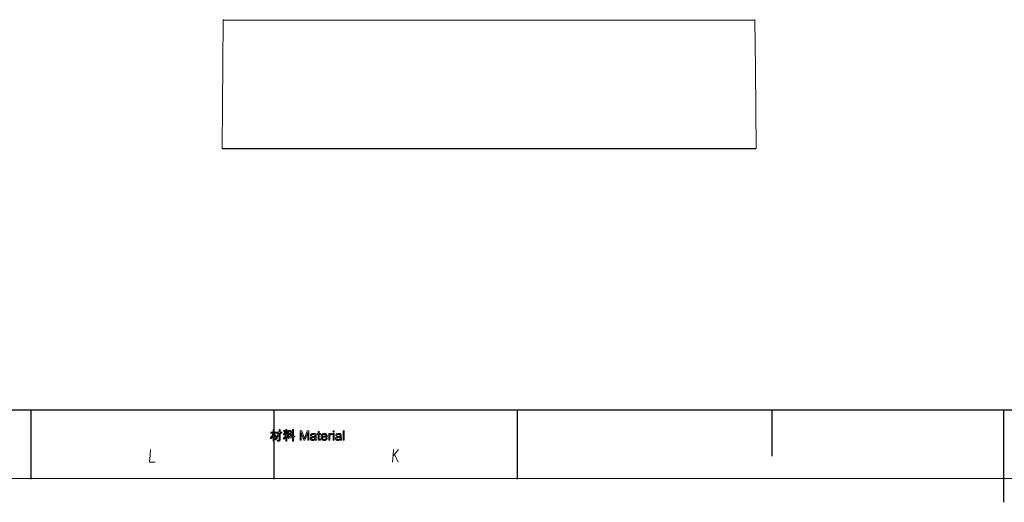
# Model space of a CAD drawing. Extents: x 0 to 841, y 0 to 594.
# Tile 3 of 88: x 208 to 421, y 0 to 104. Entities that reach past the tile are written whole.
import ezdxf

# ---------------------------------------------------------------- set-up
doc = ezdxf.new("R2010")
doc.units = 0

msp = doc.modelspace()

# ---------------------------------------------------------------- linework, layer by layer
at = {"color": 7, "lineweight": 13}
for p, q in [((251.81, 76.45), (252.06, 104.16)), ((271.93, 104.16), (346.95, 104.16)), ((294.34, 76.35), (269.09, 76.35)), ((271.91, 76.45), (346.95, 76.45)), ((271.91, 76.35), (346.95, 76.35)), ((346.95, 76.35), (366.98, 76.35))]:
    msp.add_line(p, q, dxfattribs=at)
at = {"color": 7, "lineweight": 13, "ltscale": 0.003474}
for p, q in [((252.15, 104.26), (252.06, 104.16)), ((366.74, 104.26), (366.84, 104.16))]:
    msp.add_line(p, q, dxfattribs=at)
at = {"color": 7, "lineweight": 13, "ltscale": 2.90744e-05}
msp.add_line((252.06, 104.16), (252.06, 104.16), dxfattribs=at)
at = {"color": 7, "lineweight": 13, "ltscale": 0.002463}
msp.add_line((271.93, 104.25), (271.93, 104.16), dxfattribs=at)
at = {"color": 7, "lineweight": 13, "ltscale": 0.002469}
msp.add_line((346.95, 104.25), (346.95, 104.16), dxfattribs=at)
at = {"color": 7, "lineweight": 13, "ltscale": 0.026425}
msp.add_line((348.33, 104.15), (349.39, 104.15), dxfattribs=at)
at = {"color": 7, "lineweight": 13, "ltscale": 0.003506}
msp.add_line((366.74, 104.25), (366.84, 104.16), dxfattribs=at)
at = {"color": 7, "lineweight": 13, "ltscale": 2.93112e-05}
msp.add_line((366.84, 104.16), (366.84, 104.16), dxfattribs=at)
at = {"color": 7, "lineweight": 13, "ltscale": 0.262885}
msp.add_line((366.93, 93.64), (366.84, 104.16), dxfattribs=at)
at = {"color": 7, "lineweight": 13, "ltscale": 0.262918}
msp.add_line((366.84, 104.16), (366.93, 93.64), dxfattribs=at)
at = {"color": 7, "lineweight": 13, "ltscale": 0.429677}
msp.add_line((367.08, 76.45), (366.93, 93.64), dxfattribs=at)
at = {"color": 7, "lineweight": 13, "ltscale": 0.003526}
for p, q in [((251.81, 76.45), (251.91, 76.35)), ((367.08, 76.45), (366.98, 76.35))]:
    msp.add_line(p, q, dxfattribs=at)
at = {"color": 7, "lineweight": 13, "ltscale": 0.003537}
msp.add_line((251.81, 76.45), (251.91, 76.35), dxfattribs=at)
at = {"color": 7, "lineweight": 13, "ltscale": 0.499994}
msp.add_line((251.91, 76.35), (271.91, 76.35), dxfattribs=at)
at = {"color": 7, "lineweight": 13, "ltscale": 2.82288e-05}
msp.add_line((264.55, 76.35), (264.55, 76.35), dxfattribs=at)
at = {"color": 7, "lineweight": 13, "ltscale": 0.017494}
msp.add_line((265.25, 76.35), (264.55, 76.35), dxfattribs=at)
at = {"color": 7, "lineweight": 13, "ltscale": 0.044154}
msp.add_line((270.16, 76.35), (268.4, 76.35), dxfattribs=at)
at = {"color": 7, "lineweight": 13, "ltscale": 0.027692}
msp.add_line((269.43, 76.46), (270.53, 76.46), dxfattribs=at)
at = {"color": 7, "lineweight": 13, "ltscale": 0.002511}
for p, q in [((271.91, 76.45), (271.91, 76.35)), ((346.95, 76.45), (346.95, 76.35))]:
    msp.add_line(p, q, dxfattribs=at)
at = {"color": 7, "lineweight": 13, "ltscale": 0.012038}
msp.add_line((301.98, 76.35), (301.5, 76.35), dxfattribs=at)
at = {"color": 7, "lineweight": 13, "ltscale": 0.380138}
msp.add_line((317.19, 76.35), (301.98, 76.35), dxfattribs=at)
at = {"color": 7, "lineweight": 13, "ltscale": 0.029861}
msp.add_line((349.57, 76.46), (348.37, 76.46), dxfattribs=at)
at = {"color": 7, "lineweight": 13, "ltscale": 0.000259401}
msp.add_line((367.07, 76.45), (367.08, 76.45), dxfattribs=at)
at = {"color": 7, "lineweight": 25}
for p, q in [((20, 20), (821, 20)), ((420.5, 20), (420.5, 0))]:
    msp.add_line(p, q, dxfattribs=at)
at = {"color": 7, "lineweight": 25, "ltscale": 0.375}
for p, q in [((210.5, 20), (210.5, 5)), ((263, 20), (263, 5)), ((315.5, 20), (315.5, 5))]:
    msp.add_line(p, q, dxfattribs=at)
at = {"color": 7, "lineweight": 25, "ltscale": 0.25}
msp.add_line((370.5, 20), (370.5, 10), dxfattribs=at)
at = {"lineweight": 13}
msp.add_line((836, 5.11), (5, 5.11), dxfattribs=at)
at = {"color": 7, "lineweight": 13}
for points in [[(271.93, 104.16), (271.61, 104.16), (271.4, 104.16), (270.98, 104.16), (269.53, 104.15), (268.54, 104.15), (266.33, 104.16), (263.55, 104.15), (261.24, 104.16), (258.9, 104.16), (256.47, 104.15), (254.2, 104.16), (252.68, 104.15), (252.09, 104.16), (252.06, 104.16)], [(346.95, 104.16), (347.17, 104.16), (347.4, 104.16), (347.86, 104.16), (348.33, 104.15)], [(349.39, 104.15), (350.99, 104.16), (352.61, 104.16), (354.89, 104.15), (358.31, 104.16), (360.68, 104.15), (362.16, 104.15), (364.21, 104.16), (365.97, 104.16), (366.69, 104.16), (366.84, 104.16)], [(251.81, 76.45), (253.21, 76.46), (257.45, 76.46), (262.48, 76.46), (265.99, 76.45), (267.62, 76.45), (269.43, 76.46)], [(270.53, 76.46), (270.9, 76.45), (271.26, 76.45), (271.54, 76.45), (271.91, 76.45)], [(348.37, 76.46), (347.98, 76.45), (347.6, 76.45), (347.22, 76.45), (346.95, 76.45)], [(367.08, 76.45), (367.08, 76.45), (367.08, 76.45), (367.07, 76.45), (366.97, 76.45), (366.87, 76.46), (366.48, 76.46), (364.23, 76.45), (363, 76.46), (360.27, 76.45), (357.77, 76.45), (353.54, 76.45), (351.92, 76.45), (349.57, 76.46)], [(237.38, 8.64), (236.12, 8.64), (236.26, 10.21), (236.36, 11.43)], [(288.58, 8.64), (288.73, 10.21), (288.83, 11.43)], [(289.91, 11.4), (288.69, 9.97)], [(289.04, 10.39), (289.81, 8.64)]]:
    msp.add_lwpolyline(points, dxfattribs=at)
for points in [[(263.51, 14.22), (263.33, 14.1), (263.3, 14.16), (263.27, 14.22), (263.24, 14.27), (263.22, 14.32), (263.19, 14.36), (263.16, 14.4), (263.13, 14.44), (263.1, 14.48), (263.07, 14.51), (263.03, 14.53), (263.03, 13.19), (262.82, 13.19), (262.82, 14.39), (262.78, 14.31), (262.74, 14.24), (262.7, 14.17), (262.66, 14.1), (262.61, 14.03), (262.56, 13.97), (262.52, 13.91), (262.47, 13.85), (262.41, 13.8), (262.36, 13.75), (262.18, 13.87), (262.28, 13.97), (262.37, 14.08), (262.45, 14.19), (262.53, 14.29), (262.6, 14.4), (262.66, 14.51), (262.71, 14.62), (262.75, 14.73), (262.78, 14.84), (262.81, 14.95), (262.31, 14.95), (262.31, 15.15), (262.82, 15.15), (262.82, 15.7), (263.03, 15.7), (263.03, 15.15), (263.41, 15.15), (263.41, 14.95), (263.03, 14.95), (263.03, 14.71), (263.09, 14.75), (263.13, 14.72), (263.18, 14.68), (263.22, 14.64), (263.27, 14.6), (263.31, 14.55), (263.35, 14.49), (263.39, 14.43), (263.43, 14.37), (263.47, 14.3)], [(263.51, 14.22), (263.33, 14.1), (263.3, 14.16), (263.27, 14.22), (263.24, 14.27), (263.22, 14.32), (263.19, 14.36), (263.16, 14.4), (263.13, 14.44), (263.1, 14.48), (263.07, 14.51), (263.03, 14.53), (263.03, 13.19), (262.82, 13.19), (262.82, 14.39), (262.78, 14.31), (262.74, 14.24), (262.7, 14.17), (262.66, 14.1), (262.61, 14.03), (262.56, 13.97), (262.52, 13.91), (262.47, 13.85), (262.41, 13.8), (262.36, 13.75), (262.18, 13.87), (262.28, 13.97), (262.37, 14.08), (262.45, 14.19), (262.53, 14.29), (262.6, 14.4), (262.66, 14.51), (262.71, 14.62), (262.75, 14.73), (262.78, 14.84), (262.81, 14.95), (262.31, 14.95), (262.31, 15.15), (262.82, 15.15), (262.82, 15.7), (263.03, 15.7), (263.03, 15.15), (263.41, 15.15), (263.41, 14.95), (263.03, 14.95), (263.03, 14.71), (263.09, 14.75), (263.13, 14.72), (263.18, 14.68), (263.22, 14.64), (263.27, 14.6), (263.31, 14.55), (263.35, 14.49), (263.39, 14.43), (263.43, 14.37), (263.47, 14.3)], [(264.72, 14.96), (264.32, 14.96), (264.32, 13.48), (264.32, 13.45), (264.32, 13.42), (264.31, 13.4), (264.31, 13.38), (264.3, 13.35), (264.29, 13.33), (264.28, 13.32), (264.27, 13.3), (264.26, 13.28), (264.25, 13.27), (264.23, 13.26), (264.22, 13.25), (264.2, 13.24), (264.17, 13.23), (264.15, 13.22), (264.12, 13.21), (264.09, 13.21), (264.06, 13.21), (264.03, 13.21), (264, 13.2), (263.75, 13.21), (263.69, 13.43), (264.01, 13.41), (264.03, 13.41), (264.04, 13.41), (264.06, 13.42), (264.07, 13.42), (264.08, 13.43), (264.09, 13.44), (264.1, 13.45), (264.1, 13.46), (264.1, 13.48), (264.1, 13.5), (264.1, 14.96), (264.08, 14.78), (264.04, 14.61), (264, 14.44), (263.94, 14.29), (263.87, 14.14), (263.79, 13.99), (263.7, 13.86), (263.59, 13.73), (263.48, 13.61), (263.35, 13.5), (263.16, 13.64), (263.28, 13.74), (263.4, 13.85), (263.5, 13.96), (263.59, 14.09), (263.67, 14.21), (263.74, 14.35), (263.79, 14.49), (263.84, 14.64), (263.88, 14.79), (263.9, 14.96), (263.48, 14.96), (263.48, 15.15), (264.11, 15.15), (264.11, 15.71), (264.32, 15.71), (264.32, 15.15), (264.72, 15.15)], [(264.72, 14.96), (264.32, 14.96), (264.32, 13.48), (264.32, 13.45), (264.32, 13.42), (264.31, 13.4), (264.31, 13.38), (264.3, 13.35), (264.29, 13.33), (264.28, 13.32), (264.27, 13.3), (264.26, 13.28), (264.25, 13.27), (264.23, 13.26), (264.22, 13.25), (264.2, 13.24), (264.17, 13.23), (264.15, 13.22), (264.12, 13.21), (264.09, 13.21), (264.06, 13.21), (264.03, 13.21), (264, 13.2), (263.75, 13.21), (263.69, 13.43), (264.01, 13.41), (264.03, 13.41), (264.04, 13.41), (264.06, 13.42), (264.07, 13.42), (264.08, 13.43), (264.09, 13.44), (264.1, 13.45), (264.1, 13.46), (264.1, 13.48), (264.1, 13.5), (264.1, 14.96), (264.08, 14.78), (264.04, 14.61), (264, 14.44), (263.94, 14.29), (263.87, 14.14), (263.79, 13.99), (263.7, 13.86), (263.59, 13.73), (263.48, 13.61), (263.35, 13.5), (263.16, 13.64), (263.28, 13.74), (263.4, 13.85), (263.5, 13.96), (263.59, 14.09), (263.67, 14.21), (263.74, 14.35), (263.79, 14.49), (263.84, 14.64), (263.88, 14.79), (263.9, 14.96), (263.48, 14.96), (263.48, 15.15), (264.11, 15.15), (264.11, 15.71), (264.32, 15.71), (264.32, 15.15), (264.72, 15.15)], [(266.86, 14.43), (266.69, 14.29), (266.66, 14.35), (266.63, 14.41), (266.6, 14.47), (266.56, 14.52), (266.52, 14.57), (266.48, 14.62), (266.43, 14.67), (266.38, 14.71), (266.33, 14.75), (266.27, 14.79), (266.27, 14.59), (265.81, 14.59), (265.81, 14.47), (265.88, 14.52), (265.92, 14.5), (265.97, 14.47), (266.02, 14.45), (266.06, 14.41), (266.11, 14.38), (266.15, 14.34), (266.2, 14.3), (266.24, 14.25), (266.28, 14.2), (266.33, 14.15), (266.16, 14.03), (266.13, 14.07), (266.09, 14.12), (266.06, 14.16), (266.02, 14.19), (265.99, 14.22), (265.95, 14.25), (265.91, 14.28), (265.88, 14.3), (265.84, 14.32), (265.81, 14.34), (265.81, 13.22), (265.59, 13.22), (265.59, 14.16), (265.57, 14.11), (265.54, 14.06), (265.5, 14.01), (265.46, 13.96), (265.42, 13.9), (265.37, 13.85), (265.32, 13.8), (265.26, 13.74), (265.2, 13.68), (265.13, 13.63), (264.97, 13.77), (265.01, 13.8), (265.05, 13.83), (265.08, 13.87), (265.12, 13.9), (265.16, 13.94), (265.2, 13.98), (265.24, 14.03), (265.28, 14.07), (265.32, 14.12), (265.36, 14.17), (265.4, 14.22), (265.43, 14.27), (265.46, 14.32), (265.49, 14.36), (265.52, 14.4), (265.54, 14.45), (265.56, 14.49), (265.57, 14.52), (265.58, 14.56), (265.59, 14.59), (265.1, 14.59), (265.1, 14.8), (265.59, 14.8), (265.59, 15.73), (265.81, 15.73), (265.81, 14.8), (266.25, 14.8), (266.24, 14.81), (266.41, 14.93), (266.46, 14.9), (266.51, 14.86), (266.56, 14.82), (266.61, 14.78), (266.65, 14.73), (266.7, 14.68), (266.74, 14.62), (266.78, 14.56), (266.82, 14.5)], [(266.86, 14.43), (266.69, 14.29), (266.66, 14.35), (266.63, 14.41), (266.6, 14.47), (266.56, 14.52), (266.52, 14.57), (266.48, 14.62), (266.43, 14.67), (266.38, 14.71), (266.33, 14.75), (266.27, 14.79), (266.27, 14.59), (265.81, 14.59), (265.81, 14.47), (265.88, 14.52), (265.92, 14.5), (265.97, 14.47), (266.02, 14.45), (266.06, 14.41), (266.11, 14.38), (266.15, 14.34), (266.2, 14.3), (266.24, 14.25), (266.28, 14.2), (266.33, 14.15), (266.16, 14.03), (266.13, 14.07), (266.09, 14.12), (266.06, 14.16), (266.02, 14.19), (265.99, 14.22), (265.95, 14.25), (265.91, 14.28), (265.88, 14.3), (265.84, 14.32), (265.81, 14.34), (265.81, 13.22), (265.59, 13.22), (265.59, 14.16), (265.57, 14.11), (265.54, 14.06), (265.5, 14.01), (265.46, 13.96), (265.42, 13.9), (265.37, 13.85), (265.32, 13.8), (265.26, 13.74), (265.2, 13.68), (265.13, 13.63), (264.97, 13.77), (265.01, 13.8), (265.05, 13.83), (265.08, 13.87), (265.12, 13.9), (265.16, 13.94), (265.2, 13.98), (265.24, 14.03), (265.28, 14.07), (265.32, 14.12), (265.36, 14.17), (265.4, 14.22), (265.43, 14.27), (265.46, 14.32), (265.49, 14.36), (265.52, 14.4), (265.54, 14.45), (265.56, 14.49), (265.57, 14.52), (265.58, 14.56), (265.59, 14.59), (265.1, 14.59), (265.1, 14.8), (265.59, 14.8), (265.59, 15.73), (265.81, 15.73), (265.81, 14.8), (266.25, 14.8), (266.24, 14.81), (266.41, 14.93), (266.46, 14.9), (266.51, 14.86), (266.56, 14.82), (266.61, 14.78), (266.65, 14.73), (266.7, 14.68), (266.74, 14.62), (266.78, 14.56), (266.82, 14.5)], [(265.52, 14.98), (265.33, 14.88), (265.32, 14.95), (265.31, 15.01), (265.29, 15.08), (265.27, 15.14), (265.25, 15.2), (265.23, 15.26), (265.2, 15.31), (265.17, 15.36), (265.14, 15.41), (265.1, 15.46), (265.29, 15.55), (265.32, 15.5), (265.36, 15.44), (265.39, 15.38), (265.42, 15.33), (265.44, 15.27), (265.46, 15.21), (265.48, 15.15), (265.5, 15.1), (265.51, 15.04)], [(265.52, 14.98), (265.33, 14.88), (265.32, 14.95), (265.31, 15.01), (265.29, 15.08), (265.27, 15.14), (265.25, 15.2), (265.23, 15.26), (265.2, 15.31), (265.17, 15.36), (265.14, 15.41), (265.1, 15.46), (265.29, 15.55), (265.32, 15.5), (265.36, 15.44), (265.39, 15.38), (265.42, 15.33), (265.44, 15.27), (265.46, 15.21), (265.48, 15.15), (265.5, 15.1), (265.51, 15.04)], [(266.27, 15.48), (266.25, 15.4), (266.24, 15.33), (266.22, 15.25), (266.19, 15.19), (266.17, 15.12), (266.14, 15.07), (266.11, 15.01), (266.08, 14.96), (266.04, 14.92), (266, 14.88), (265.82, 14.97), (265.86, 15.03), (265.9, 15.09), (265.94, 15.14), (265.97, 15.2), (266, 15.26), (266.02, 15.32), (266.04, 15.38), (266.06, 15.44), (266.07, 15.5), (266.08, 15.56)], [(266.27, 15.48), (266.25, 15.4), (266.24, 15.33), (266.22, 15.25), (266.19, 15.19), (266.17, 15.12), (266.14, 15.07), (266.11, 15.01), (266.08, 14.96), (266.04, 14.92), (266, 14.88), (265.82, 14.97), (265.86, 15.03), (265.9, 15.09), (265.94, 15.14), (265.97, 15.2), (266, 15.26), (266.02, 15.32), (266.04, 15.38), (266.06, 15.44), (266.07, 15.5), (266.08, 15.56)], [(267.53, 14.17), (267.23, 14.08), (267.23, 13.23), (267.01, 13.23), (267.01, 14.02), (266.09, 13.77), (266.02, 13.97), (267.01, 14.24), (267.01, 15.74), (267.23, 15.74), (267.23, 14.3), (267.47, 14.37)], [(267.53, 14.17), (267.23, 14.08), (267.23, 13.23), (267.01, 13.23), (267.01, 14.02), (266.09, 13.77), (266.02, 13.97), (267.01, 14.24), (267.01, 15.74), (267.23, 15.74), (267.23, 14.3), (267.47, 14.37)], [(266.92, 15.1), (266.75, 14.97), (266.72, 15.03), (266.68, 15.09), (266.65, 15.14), (266.61, 15.2), (266.57, 15.24), (266.52, 15.29), (266.47, 15.33), (266.42, 15.36), (266.37, 15.4), (266.31, 15.43), (266.48, 15.56), (266.53, 15.53), (266.58, 15.5), (266.62, 15.47), (266.67, 15.43), (266.71, 15.38), (266.76, 15.33), (266.8, 15.28), (266.84, 15.23), (266.88, 15.17)], [(266.92, 15.1), (266.75, 14.97), (266.72, 15.03), (266.68, 15.09), (266.65, 15.14), (266.61, 15.2), (266.57, 15.24), (266.52, 15.29), (266.47, 15.33), (266.42, 15.36), (266.37, 15.4), (266.31, 15.43), (266.48, 15.56), (266.53, 15.53), (266.58, 15.5), (266.62, 15.47), (266.67, 15.43), (266.71, 15.38), (266.76, 15.33), (266.8, 15.28), (266.84, 15.23), (266.88, 15.17)], [(270.54, 13.4), (270.29, 13.4), (270.29, 15.08), (270.29, 15.08), (269.71, 13.4), (269.47, 13.4), (268.9, 15.11), (268.89, 15.11), (268.89, 13.4), (268.64, 13.4), (268.64, 15.41), (269.04, 15.41), (269.51, 13.99), (269.53, 13.94), (269.54, 13.9), (269.55, 13.86), (269.56, 13.83), (269.57, 13.8), (269.58, 13.77), (269.59, 13.74), (269.59, 13.72), (269.6, 13.71), (269.6, 13.69), (269.61, 13.69), (269.62, 13.72), (269.62, 13.74), (269.63, 13.77), (269.64, 13.8), (269.65, 13.83), (269.66, 13.86), (269.68, 13.9), (269.69, 13.94), (269.7, 13.97), (269.71, 14.01), (270.19, 15.41), (270.54, 15.41)], [(270.54, 13.4), (270.29, 13.4), (270.29, 15.08), (270.29, 15.08), (269.71, 13.4), (269.47, 13.4), (268.9, 15.11), (268.89, 15.11), (268.89, 13.4), (268.64, 13.4), (268.64, 15.41), (269.04, 15.41), (269.51, 13.99), (269.53, 13.94), (269.54, 13.9), (269.55, 13.86), (269.56, 13.83), (269.57, 13.8), (269.58, 13.77), (269.59, 13.74), (269.59, 13.72), (269.6, 13.71), (269.6, 13.69), (269.61, 13.69), (269.62, 13.72), (269.62, 13.74), (269.63, 13.77), (269.64, 13.8), (269.65, 13.83), (269.66, 13.86), (269.68, 13.9), (269.69, 13.94), (269.7, 13.97), (269.71, 14.01), (270.19, 15.41), (270.54, 15.41)], [(272.2, 13.4), (271.94, 13.4), (271.93, 13.42), (271.93, 13.43), (271.92, 13.45), (271.92, 13.47), (271.91, 13.48), (271.91, 13.5), (271.9, 13.52), (271.9, 13.54), (271.89, 13.56), (271.89, 13.58), (271.84, 13.54), (271.79, 13.51), (271.74, 13.48), (271.69, 13.45), (271.63, 13.42), (271.58, 13.4), (271.52, 13.39), (271.47, 13.38), (271.41, 13.37), (271.36, 13.37), (271.31, 13.37), (271.27, 13.38), (271.23, 13.38), (271.19, 13.39), (271.15, 13.4), (271.12, 13.41), (271.08, 13.43), (271.05, 13.44), (271.02, 13.46), (271, 13.49), (270.97, 13.51), (270.95, 13.53), (270.93, 13.56), (270.91, 13.59), (270.9, 13.62), (270.88, 13.65), (270.87, 13.68), (270.87, 13.72), (270.86, 13.75), (270.86, 13.79), (270.86, 13.82), (270.87, 13.86), (270.87, 13.89), (270.88, 13.92), (270.89, 13.95), (270.91, 13.98), (270.93, 14.01), (270.94, 14.04), (270.97, 14.06), (270.99, 14.09), (271.02, 14.11), (271.05, 14.13), (271.08, 14.15), (271.12, 14.17), (271.16, 14.18), (271.21, 14.2), (271.26, 14.21), (271.31, 14.22), (271.37, 14.23), (271.43, 14.24), (271.66, 14.27), (271.69, 14.28), (271.71, 14.28), (271.74, 14.29), (271.76, 14.29), (271.78, 14.3), (271.8, 14.3), (271.82, 14.31), (271.84, 14.31), (271.86, 14.32), (271.87, 14.32), (271.87, 14.35), (271.87, 14.37), (271.87, 14.38), (271.87, 14.4), (271.87, 14.42), (271.87, 14.43), (271.87, 14.45), (271.87, 14.46), (271.87, 14.47), (271.87, 14.48), (271.87, 14.49), (271.86, 14.5), (271.86, 14.51), (271.86, 14.52), (271.85, 14.53), (271.85, 14.54), (271.84, 14.55), (271.84, 14.56), (271.83, 14.57), (271.83, 14.58), (271.82, 14.59), (271.81, 14.59), (271.8, 14.6), (271.79, 14.61), (271.78, 14.62), (271.77, 14.63), (271.76, 14.63), (271.75, 14.64), (271.73, 14.65), (271.72, 14.65), (271.7, 14.66), (271.69, 14.67), (271.67, 14.67), (271.65, 14.67), (271.63, 14.68), (271.61, 14.68), (271.59, 14.68), (271.57, 14.68), (271.55, 14.68), (271.52, 14.68), (271.49, 14.68), (271.46, 14.68), (271.43, 14.68), (271.41, 14.68), (271.38, 14.67), (271.36, 14.66), (271.33, 14.66), (271.31, 14.65), (271.29, 14.64), (271.27, 14.63), (271.25, 14.61), (271.24, 14.6), (271.22, 14.58), (271.21, 14.56), (271.19, 14.54), (271.18, 14.52), (271.17, 14.49), (271.16, 14.47), (271.15, 14.44), (271.15, 14.41), (270.9, 14.44), (270.91, 14.48), (270.93, 14.52), (270.94, 14.56), (270.96, 14.6), (270.98, 14.63), (271, 14.67), (271.02, 14.7), (271.05, 14.72), (271.08, 14.75), (271.11, 14.77), (271.14, 14.79), (271.18, 14.81), (271.22, 14.83), (271.26, 14.84), (271.3, 14.86), (271.35, 14.87), (271.4, 14.88), (271.45, 14.88), (271.5, 14.88), (271.56, 14.89), (271.61, 14.88), (271.66, 14.88), (271.7, 14.88), (271.74, 14.87), (271.78, 14.87), (271.82, 14.86), (271.86, 14.85), (271.89, 14.84), (271.92, 14.82), (271.94, 14.81), (271.96, 14.79), (271.99, 14.78), (272.01, 14.76), (272.02, 14.74), (272.04, 14.72), (272.05, 14.7), (272.07, 14.68), (272.08, 14.66), (272.08, 14.64), (272.09, 14.62), (272.1, 14.6), (272.1, 14.58), (272.11, 14.55), (272.11, 14.52), (272.11, 14.5), (272.11, 14.47), (272.12, 14.44), (272.12, 14.41), (272.12, 14.37), (272.12, 14.34), (272.12, 14.01), (272.12, 13.95), (272.12, 13.9), (272.12, 13.85), (272.12, 13.8), (272.12, 13.76), (272.12, 13.72), (272.12, 13.69), (272.13, 13.66), (272.13, 13.63), (272.13, 13.61), (272.13, 13.59), (272.14, 13.57), (272.14, 13.54), (272.15, 13.52), (272.15, 13.5), (272.16, 13.48), (272.17, 13.46), (272.18, 13.44), (272.19, 13.42)], [(272.2, 13.4), (271.94, 13.4), (271.93, 13.42), (271.93, 13.43), (271.92, 13.45), (271.92, 13.47), (271.91, 13.48), (271.91, 13.5), (271.9, 13.52), (271.9, 13.54), (271.89, 13.56), (271.89, 13.58), (271.84, 13.54), (271.79, 13.51), (271.74, 13.48), (271.69, 13.45), (271.63, 13.42), (271.58, 13.4), (271.52, 13.39), (271.47, 13.38), (271.41, 13.37), (271.36, 13.37), (271.31, 13.37), (271.27, 13.38), (271.23, 13.38), (271.19, 13.39), (271.15, 13.4), (271.12, 13.41), (271.08, 13.43), (271.05, 13.44), (271.02, 13.46), (271, 13.49), (270.97, 13.51), (270.95, 13.53), (270.93, 13.56), (270.91, 13.59), (270.9, 13.62), (270.88, 13.65), (270.87, 13.68), (270.87, 13.72), (270.86, 13.75), (270.86, 13.79), (270.86, 13.82), (270.87, 13.86), (270.87, 13.89), (270.88, 13.92), (270.89, 13.95), (270.91, 13.98), (270.93, 14.01), (270.94, 14.04), (270.97, 14.06), (270.99, 14.09), (271.02, 14.11), (271.05, 14.13), (271.08, 14.15), (271.12, 14.17), (271.16, 14.18), (271.21, 14.2), (271.26, 14.21), (271.31, 14.22), (271.37, 14.23), (271.43, 14.24), (271.66, 14.27), (271.69, 14.28), (271.71, 14.28), (271.74, 14.29), (271.76, 14.29), (271.78, 14.3), (271.8, 14.3), (271.82, 14.31), (271.84, 14.31), (271.86, 14.32), (271.87, 14.32), (271.87, 14.35), (271.87, 14.37), (271.87, 14.38), (271.87, 14.4), (271.87, 14.42), (271.87, 14.43), (271.87, 14.45), (271.87, 14.46), (271.87, 14.47), (271.87, 14.48), (271.87, 14.49), (271.86, 14.5), (271.86, 14.51), (271.86, 14.52), (271.85, 14.53), (271.85, 14.54), (271.84, 14.55), (271.84, 14.56), (271.83, 14.57), (271.83, 14.58), (271.82, 14.59), (271.81, 14.59), (271.8, 14.6), (271.79, 14.61), (271.78, 14.62), (271.77, 14.63), (271.76, 14.63), (271.75, 14.64), (271.73, 14.65), (271.72, 14.65), (271.7, 14.66), (271.69, 14.67), (271.67, 14.67), (271.65, 14.67), (271.63, 14.68), (271.61, 14.68), (271.59, 14.68), (271.57, 14.68), (271.55, 14.68), (271.52, 14.68), (271.49, 14.68), (271.46, 14.68), (271.43, 14.68), (271.41, 14.68), (271.38, 14.67), (271.36, 14.66), (271.33, 14.66), (271.31, 14.65), (271.29, 14.64), (271.27, 14.63), (271.25, 14.61), (271.24, 14.6), (271.22, 14.58), (271.21, 14.56), (271.19, 14.54), (271.18, 14.52), (271.17, 14.49), (271.16, 14.47), (271.15, 14.44), (271.15, 14.41), (270.9, 14.44), (270.91, 14.48), (270.93, 14.52), (270.94, 14.56), (270.96, 14.6), (270.98, 14.63), (271, 14.67), (271.02, 14.7), (271.05, 14.72), (271.08, 14.75), (271.11, 14.77), (271.14, 14.79), (271.18, 14.81), (271.22, 14.83), (271.26, 14.84), (271.3, 14.86), (271.35, 14.87), (271.4, 14.88), (271.45, 14.88), (271.5, 14.88), (271.56, 14.89), (271.61, 14.88), (271.66, 14.88), (271.7, 14.88), (271.74, 14.87), (271.78, 14.87), (271.82, 14.86), (271.86, 14.85), (271.89, 14.84), (271.92, 14.82), (271.94, 14.81), (271.96, 14.79), (271.99, 14.78), (272.01, 14.76), (272.02, 14.74), (272.04, 14.72), (272.05, 14.7), (272.07, 14.68), (272.08, 14.66), (272.08, 14.64), (272.09, 14.62), (272.1, 14.6), (272.1, 14.58), (272.11, 14.55), (272.11, 14.52), (272.11, 14.5), (272.11, 14.47), (272.12, 14.44), (272.12, 14.41), (272.12, 14.37), (272.12, 14.34), (272.12, 14.01), (272.12, 13.95), (272.12, 13.9), (272.12, 13.85), (272.12, 13.8), (272.12, 13.76), (272.12, 13.72), (272.12, 13.69), (272.13, 13.66), (272.13, 13.63), (272.13, 13.61), (272.13, 13.59), (272.14, 13.57), (272.14, 13.54), (272.15, 13.52), (272.15, 13.5), (272.16, 13.48), (272.17, 13.46), (272.18, 13.44), (272.19, 13.42)], [(273.06, 13.41), (273.04, 13.4), (273.02, 13.4), (273, 13.4), (272.98, 13.39), (272.96, 13.39), (272.94, 13.39), (272.93, 13.39), (272.91, 13.39), (272.89, 13.39), (272.88, 13.39), (272.85, 13.39), (272.82, 13.39), (272.79, 13.39), (272.76, 13.39), (272.74, 13.4), (272.72, 13.41), (272.7, 13.41), (272.68, 13.42), (272.66, 13.43), (272.64, 13.44), (272.63, 13.45), (272.62, 13.47), (272.6, 13.48), (272.59, 13.49), (272.58, 13.51), (272.58, 13.52), (272.57, 13.54), (272.56, 13.55), (272.56, 13.57), (272.55, 13.59), (272.55, 13.6), (272.55, 13.62), (272.54, 13.64), (272.54, 13.67), (272.54, 13.69), (272.54, 13.72), (272.54, 13.74), (272.54, 13.77), (272.54, 13.8), (272.54, 13.83), (272.54, 14.66), (272.36, 14.66), (272.36, 14.85), (272.54, 14.85), (272.54, 15.21), (272.78, 15.36), (272.78, 14.85), (273.03, 14.85), (273.03, 14.66), (272.78, 14.66), (272.78, 13.82), (272.78, 13.79), (272.78, 13.77), (272.78, 13.76), (272.79, 13.74), (272.79, 13.72), (272.79, 13.71), (272.79, 13.69), (272.8, 13.68), (272.8, 13.67), (272.8, 13.66), (272.81, 13.65), (272.82, 13.64), (272.82, 13.64), (272.83, 13.63), (272.84, 13.63), (272.86, 13.62), (272.87, 13.62), (272.88, 13.62), (272.9, 13.62), (272.92, 13.62), (272.93, 13.62), (272.94, 13.62), (272.95, 13.62), (272.96, 13.62), (272.97, 13.62), (272.98, 13.62), (272.99, 13.62), (273.01, 13.62), (273.02, 13.62), (273.03, 13.63)], [(273.06, 13.41), (273.04, 13.4), (273.02, 13.4), (273, 13.4), (272.98, 13.39), (272.96, 13.39), (272.94, 13.39), (272.93, 13.39), (272.91, 13.39), (272.89, 13.39), (272.88, 13.39), (272.85, 13.39), (272.82, 13.39), (272.79, 13.39), (272.76, 13.39), (272.74, 13.4), (272.72, 13.41), (272.7, 13.41), (272.68, 13.42), (272.66, 13.43), (272.64, 13.44), (272.63, 13.45), (272.62, 13.47), (272.6, 13.48), (272.59, 13.49), (272.58, 13.51), (272.58, 13.52), (272.57, 13.54), (272.56, 13.55), (272.56, 13.57), (272.55, 13.59), (272.55, 13.6), (272.55, 13.62), (272.54, 13.64), (272.54, 13.67), (272.54, 13.69), (272.54, 13.72), (272.54, 13.74), (272.54, 13.77), (272.54, 13.8), (272.54, 13.83), (272.54, 14.66), (272.36, 14.66), (272.36, 14.85), (272.54, 14.85), (272.54, 15.21), (272.78, 15.36), (272.78, 14.85), (273.03, 14.85), (273.03, 14.66), (272.78, 14.66), (272.78, 13.82), (272.78, 13.79), (272.78, 13.77), (272.78, 13.76), (272.79, 13.74), (272.79, 13.72), (272.79, 13.71), (272.79, 13.69), (272.8, 13.68), (272.8, 13.67), (272.8, 13.66), (272.81, 13.65), (272.82, 13.64), (272.82, 13.64), (272.83, 13.63), (272.84, 13.63), (272.86, 13.62), (272.87, 13.62), (272.88, 13.62), (272.9, 13.62), (272.92, 13.62), (272.93, 13.62), (272.94, 13.62), (272.95, 13.62), (272.96, 13.62), (272.97, 13.62), (272.98, 13.62), (272.99, 13.62), (273.01, 13.62), (273.02, 13.62), (273.03, 13.63)], [(274.53, 14.07), (273.45, 14.07), (273.45, 14.02), (273.46, 13.98), (273.47, 13.93), (273.48, 13.89), (273.49, 13.85), (273.5, 13.82), (273.52, 13.79), (273.54, 13.75), (273.56, 13.73), (273.58, 13.7), (273.61, 13.68), (273.63, 13.65), (273.66, 13.63), (273.69, 13.62), (273.72, 13.6), (273.75, 13.59), (273.78, 13.58), (273.82, 13.58), (273.85, 13.57), (273.89, 13.57), (273.92, 13.57), (273.94, 13.58), (273.97, 13.58), (273.99, 13.58), (274.02, 13.59), (274.04, 13.6), (274.06, 13.61), (274.08, 13.62), (274.11, 13.63), (274.12, 13.65), (274.14, 13.66), (274.16, 13.68), (274.18, 13.7), (274.19, 13.72), (274.21, 13.74), (274.22, 13.76), (274.24, 13.79), (274.25, 13.81), (274.26, 13.84), (274.27, 13.87), (274.52, 13.84), (274.51, 13.8), (274.49, 13.75), (274.48, 13.71), (274.46, 13.68), (274.44, 13.64), (274.41, 13.61), (274.39, 13.57), (274.36, 13.55), (274.33, 13.52), (274.3, 13.49), (274.26, 13.47), (274.23, 13.45), (274.19, 13.43), (274.15, 13.41), (274.11, 13.4), (274.07, 13.39), (274.03, 13.38), (273.98, 13.38), (273.94, 13.37), (273.89, 13.37), (273.82, 13.37), (273.76, 13.38), (273.71, 13.39), (273.65, 13.4), (273.6, 13.42), (273.55, 13.44), (273.5, 13.47), (273.46, 13.5), (273.42, 13.53), (273.38, 13.57), (273.34, 13.61), (273.31, 13.66), (273.29, 13.7), (273.26, 13.75), (273.24, 13.81), (273.22, 13.86), (273.21, 13.92), (273.2, 13.98), (273.2, 14.05), (273.2, 14.12), (273.2, 14.18), (273.2, 14.25), (273.21, 14.31), (273.22, 14.37), (273.24, 14.43), (273.26, 14.48), (273.28, 14.53), (273.31, 14.58), (273.34, 14.63), (273.37, 14.67), (273.41, 14.71), (273.45, 14.75), (273.49, 14.78), (273.54, 14.81), (273.59, 14.83), (273.64, 14.85), (273.69, 14.87), (273.75, 14.88), (273.81, 14.88), (273.87, 14.89), (273.91, 14.88), (273.94, 14.88), (273.97, 14.88), (274, 14.87), (274.03, 14.87), (274.06, 14.86), (274.09, 14.85), (274.12, 14.84), (274.15, 14.83), (274.18, 14.82), (274.21, 14.8), (274.24, 14.78), (274.26, 14.77), (274.29, 14.74), (274.32, 14.72), (274.34, 14.7), (274.36, 14.67), (274.39, 14.64), (274.41, 14.61), (274.43, 14.58), (274.45, 14.54), (274.47, 14.5), (274.48, 14.46), (274.49, 14.42), (274.51, 14.37), (274.51, 14.31), (274.52, 14.26), (274.53, 14.2), (274.53, 14.13)], [(274.53, 14.07), (273.45, 14.07), (273.45, 14.02), (273.46, 13.98), (273.47, 13.93), (273.48, 13.89), (273.49, 13.85), (273.5, 13.82), (273.52, 13.79), (273.54, 13.75), (273.56, 13.73), (273.58, 13.7), (273.61, 13.68), (273.63, 13.65), (273.66, 13.63), (273.69, 13.62), (273.72, 13.6), (273.75, 13.59), (273.78, 13.58), (273.82, 13.58), (273.85, 13.57), (273.89, 13.57), (273.92, 13.57), (273.94, 13.58), (273.97, 13.58), (273.99, 13.58), (274.02, 13.59), (274.04, 13.6), (274.06, 13.61), (274.08, 13.62), (274.11, 13.63), (274.12, 13.65), (274.14, 13.66), (274.16, 13.68), (274.18, 13.7), (274.19, 13.72), (274.21, 13.74), (274.22, 13.76), (274.24, 13.79), (274.25, 13.81), (274.26, 13.84), (274.27, 13.87), (274.52, 13.84), (274.51, 13.8), (274.49, 13.75), (274.48, 13.71), (274.46, 13.68), (274.44, 13.64), (274.41, 13.61), (274.39, 13.57), (274.36, 13.55), (274.33, 13.52), (274.3, 13.49), (274.26, 13.47), (274.23, 13.45), (274.19, 13.43), (274.15, 13.41), (274.11, 13.4), (274.07, 13.39), (274.03, 13.38), (273.98, 13.38), (273.94, 13.37), (273.89, 13.37), (273.82, 13.37), (273.76, 13.38), (273.71, 13.39), (273.65, 13.4), (273.6, 13.42), (273.55, 13.44), (273.5, 13.47), (273.46, 13.5), (273.42, 13.53), (273.38, 13.57), (273.34, 13.61), (273.31, 13.66), (273.29, 13.7), (273.26, 13.75), (273.24, 13.81), (273.22, 13.86), (273.21, 13.92), (273.2, 13.98), (273.2, 14.05), (273.2, 14.12), (273.2, 14.18), (273.2, 14.25), (273.21, 14.31), (273.22, 14.37), (273.24, 14.43), (273.26, 14.48), (273.28, 14.53), (273.31, 14.58), (273.34, 14.63), (273.37, 14.67), (273.41, 14.71), (273.45, 14.75), (273.49, 14.78), (273.54, 14.81), (273.59, 14.83), (273.64, 14.85), (273.69, 14.87), (273.75, 14.88), (273.81, 14.88), (273.87, 14.89), (273.91, 14.88), (273.94, 14.88), (273.97, 14.88), (274, 14.87), (274.03, 14.87), (274.06, 14.86), (274.09, 14.85), (274.12, 14.84), (274.15, 14.83), (274.18, 14.82), (274.21, 14.8), (274.24, 14.78), (274.26, 14.77), (274.29, 14.74), (274.32, 14.72), (274.34, 14.7), (274.36, 14.67), (274.39, 14.64), (274.41, 14.61), (274.43, 14.58), (274.45, 14.54), (274.47, 14.5), (274.48, 14.46), (274.49, 14.42), (274.51, 14.37), (274.51, 14.31), (274.52, 14.26), (274.53, 14.2), (274.53, 14.13)], [(275.61, 14.81), (275.52, 14.58), (275.5, 14.59), (275.49, 14.6), (275.47, 14.61), (275.45, 14.62), (275.43, 14.62), (275.41, 14.63), (275.4, 14.63), (275.38, 14.63), (275.36, 14.63), (275.34, 14.63), (275.32, 14.63), (275.29, 14.63), (275.27, 14.62), (275.24, 14.61), (275.22, 14.6), (275.2, 14.59), (275.18, 14.57), (275.17, 14.56), (275.15, 14.53), (275.14, 14.51), (275.12, 14.49), (275.11, 14.46), (275.1, 14.43), (275.09, 14.4), (275.08, 14.36), (275.08, 14.33), (275.07, 14.29), (275.07, 14.25), (275.07, 14.21), (275.06, 14.16), (275.06, 13.4), (274.82, 13.4), (274.82, 14.85), (275.04, 14.85), (275.04, 14.63), (275.05, 14.63), (275.07, 14.68), (275.1, 14.72), (275.13, 14.76), (275.15, 14.79), (275.18, 14.82), (275.22, 14.85), (275.25, 14.86), (275.28, 14.88), (275.32, 14.88), (275.36, 14.89), (275.38, 14.88), (275.41, 14.88), (275.43, 14.88), (275.46, 14.87), (275.48, 14.87), (275.51, 14.86), (275.53, 14.85), (275.56, 14.84), (275.58, 14.82)], [(275.61, 14.81), (275.52, 14.58), (275.5, 14.59), (275.49, 14.6), (275.47, 14.61), (275.45, 14.62), (275.43, 14.62), (275.41, 14.63), (275.4, 14.63), (275.38, 14.63), (275.36, 14.63), (275.34, 14.63), (275.32, 14.63), (275.29, 14.63), (275.27, 14.62), (275.24, 14.61), (275.22, 14.6), (275.2, 14.59), (275.18, 14.57), (275.17, 14.56), (275.15, 14.53), (275.14, 14.51), (275.12, 14.49), (275.11, 14.46), (275.1, 14.43), (275.09, 14.4), (275.08, 14.36), (275.08, 14.33), (275.07, 14.29), (275.07, 14.25), (275.07, 14.21), (275.06, 14.16), (275.06, 13.4), (274.82, 13.4), (274.82, 14.85), (275.04, 14.85), (275.04, 14.63), (275.05, 14.63), (275.07, 14.68), (275.1, 14.72), (275.13, 14.76), (275.15, 14.79), (275.18, 14.82), (275.22, 14.85), (275.25, 14.86), (275.28, 14.88), (275.32, 14.88), (275.36, 14.89), (275.38, 14.88), (275.41, 14.88), (275.43, 14.88), (275.46, 14.87), (275.48, 14.87), (275.51, 14.86), (275.53, 14.85), (275.56, 14.84), (275.58, 14.82)], [(276, 15.13), (275.76, 15.13), (275.76, 15.41), (276, 15.41)], [(276, 15.13), (275.76, 15.13), (275.76, 15.41), (276, 15.41)], [(277.63, 13.4), (277.38, 13.4), (277.37, 13.42), (277.36, 13.43), (277.36, 13.45), (277.35, 13.47), (277.35, 13.48), (277.34, 13.5), (277.34, 13.52), (277.33, 13.54), (277.33, 13.56), (277.33, 13.58), (277.28, 13.54), (277.22, 13.51), (277.17, 13.48), (277.12, 13.45), (277.07, 13.42), (277.01, 13.4), (276.96, 13.39), (276.9, 13.38), (276.85, 13.37), (276.79, 13.37), (276.75, 13.37), (276.7, 13.38), (276.66, 13.38), (276.62, 13.39), (276.59, 13.4), (276.55, 13.41), (276.52, 13.43), (276.49, 13.44), (276.46, 13.46), (276.43, 13.49), (276.41, 13.51), (276.38, 13.53), (276.36, 13.56), (276.35, 13.59), (276.33, 13.62), (276.32, 13.65), (276.31, 13.68), (276.3, 13.72), (276.3, 13.75), (276.3, 13.79), (276.3, 13.82), (276.3, 13.86), (276.31, 13.89), (276.32, 13.92), (276.33, 13.95), (276.34, 13.98), (276.36, 14.01), (276.38, 14.04), (276.4, 14.06), (276.43, 14.09), (276.45, 14.11), (276.48, 14.13), (276.52, 14.15), (276.56, 14.17), (276.6, 14.18), (276.65, 14.2), (276.7, 14.21), (276.75, 14.22), (276.81, 14.23), (276.87, 14.24), (277.1, 14.27), (277.12, 14.28), (277.15, 14.28), (277.17, 14.29), (277.19, 14.29), (277.21, 14.3), (277.24, 14.3), (277.25, 14.31), (277.27, 14.31), (277.29, 14.32), (277.31, 14.32), (277.31, 14.35), (277.31, 14.37), (277.31, 14.38), (277.31, 14.4), (277.31, 14.42), (277.31, 14.43), (277.31, 14.45), (277.3, 14.46), (277.3, 14.47), (277.3, 14.48), (277.3, 14.49), (277.3, 14.5), (277.3, 14.51), (277.29, 14.52), (277.29, 14.53), (277.28, 14.54), (277.28, 14.55), (277.27, 14.56), (277.27, 14.57), (277.26, 14.58), (277.25, 14.59), (277.25, 14.59), (277.24, 14.6), (277.23, 14.61), (277.22, 14.62), (277.21, 14.63), (277.2, 14.63), (277.18, 14.64), (277.17, 14.65), (277.15, 14.65), (277.14, 14.66), (277.12, 14.67), (277.11, 14.67), (277.09, 14.67), (277.07, 14.68), (277.05, 14.68), (277.03, 14.68), (277, 14.68), (276.98, 14.68), (276.96, 14.68), (276.93, 14.68), (276.9, 14.68), (276.87, 14.68), (276.84, 14.68), (276.82, 14.67), (276.79, 14.66), (276.77, 14.66), (276.75, 14.65), (276.73, 14.64), (276.71, 14.63), (276.69, 14.61), (276.67, 14.6), (276.66, 14.58), (276.64, 14.56), (276.63, 14.54), (276.62, 14.52), (276.61, 14.49), (276.6, 14.47), (276.59, 14.44), (276.58, 14.41), (276.34, 14.44), (276.35, 14.48), (276.36, 14.52), (276.38, 14.56), (276.39, 14.6), (276.41, 14.63), (276.43, 14.67), (276.46, 14.7), (276.48, 14.72), (276.51, 14.75), (276.54, 14.77), (276.58, 14.79), (276.61, 14.81), (276.65, 14.83), (276.69, 14.84), (276.74, 14.86), (276.78, 14.87), (276.83, 14.88), (276.88, 14.88), (276.94, 14.88), (276.99, 14.89), (277.04, 14.88), (277.09, 14.88), (277.14, 14.88), (277.18, 14.87), (277.22, 14.87), (277.26, 14.86), (277.29, 14.85), (277.32, 14.84), (277.35, 14.82), (277.38, 14.81), (277.4, 14.79), (277.42, 14.78), (277.44, 14.76), (277.46, 14.74), (277.47, 14.72), (277.49, 14.7), (277.5, 14.68), (277.51, 14.66), (277.52, 14.64), (277.53, 14.62), (277.53, 14.6), (277.54, 14.58), (277.54, 14.55), (277.54, 14.52), (277.55, 14.5), (277.55, 14.47), (277.55, 14.44), (277.55, 14.41), (277.55, 14.37), (277.55, 14.34), (277.55, 14.01), (277.55, 13.95), (277.55, 13.9), (277.56, 13.85), (277.56, 13.8), (277.56, 13.76), (277.56, 13.72), (277.56, 13.69), (277.56, 13.66), (277.56, 13.63), (277.57, 13.61), (277.57, 13.59), (277.57, 13.57), (277.58, 13.54), (277.58, 13.52), (277.59, 13.5), (277.6, 13.48), (277.6, 13.46), (277.61, 13.44), (277.62, 13.42)], [(277.63, 13.4), (277.38, 13.4), (277.37, 13.42), (277.36, 13.43), (277.36, 13.45), (277.35, 13.47), (277.35, 13.48), (277.34, 13.5), (277.34, 13.52), (277.33, 13.54), (277.33, 13.56), (277.33, 13.58), (277.28, 13.54), (277.22, 13.51), (277.17, 13.48), (277.12, 13.45), (277.07, 13.42), (277.01, 13.4), (276.96, 13.39), (276.9, 13.38), (276.85, 13.37), (276.79, 13.37), (276.75, 13.37), (276.7, 13.38), (276.66, 13.38), (276.62, 13.39), (276.59, 13.4), (276.55, 13.41), (276.52, 13.43), (276.49, 13.44), (276.46, 13.46), (276.43, 13.49), (276.41, 13.51), (276.38, 13.53), (276.36, 13.56), (276.35, 13.59), (276.33, 13.62), (276.32, 13.65), (276.31, 13.68), (276.3, 13.72), (276.3, 13.75), (276.3, 13.79), (276.3, 13.82), (276.3, 13.86), (276.31, 13.89), (276.32, 13.92), (276.33, 13.95), (276.34, 13.98), (276.36, 14.01), (276.38, 14.04), (276.4, 14.06), (276.43, 14.09), (276.45, 14.11), (276.48, 14.13), (276.52, 14.15), (276.56, 14.17), (276.6, 14.18), (276.65, 14.2), (276.7, 14.21), (276.75, 14.22), (276.81, 14.23), (276.87, 14.24), (277.1, 14.27), (277.12, 14.28), (277.15, 14.28), (277.17, 14.29), (277.19, 14.29), (277.21, 14.3), (277.24, 14.3), (277.25, 14.31), (277.27, 14.31), (277.29, 14.32), (277.31, 14.32), (277.31, 14.35), (277.31, 14.37), (277.31, 14.38), (277.31, 14.4), (277.31, 14.42), (277.31, 14.43), (277.31, 14.45), (277.3, 14.46), (277.3, 14.47), (277.3, 14.48), (277.3, 14.49), (277.3, 14.5), (277.3, 14.51), (277.29, 14.52), (277.29, 14.53), (277.28, 14.54), (277.28, 14.55), (277.27, 14.56), (277.27, 14.57), (277.26, 14.58), (277.25, 14.59), (277.25, 14.59), (277.24, 14.6), (277.23, 14.61), (277.22, 14.62), (277.21, 14.63), (277.2, 14.63), (277.18, 14.64), (277.17, 14.65), (277.15, 14.65), (277.14, 14.66), (277.12, 14.67), (277.11, 14.67), (277.09, 14.67), (277.07, 14.68), (277.05, 14.68), (277.03, 14.68), (277, 14.68), (276.98, 14.68), (276.96, 14.68), (276.93, 14.68), (276.9, 14.68), (276.87, 14.68), (276.84, 14.68), (276.82, 14.67), (276.79, 14.66), (276.77, 14.66), (276.75, 14.65), (276.73, 14.64), (276.71, 14.63), (276.69, 14.61), (276.67, 14.6), (276.66, 14.58), (276.64, 14.56), (276.63, 14.54), (276.62, 14.52), (276.61, 14.49), (276.6, 14.47), (276.59, 14.44), (276.58, 14.41), (276.34, 14.44), (276.35, 14.48), (276.36, 14.52), (276.38, 14.56), (276.39, 14.6), (276.41, 14.63), (276.43, 14.67), (276.46, 14.7), (276.48, 14.72), (276.51, 14.75), (276.54, 14.77), (276.58, 14.79), (276.61, 14.81), (276.65, 14.83), (276.69, 14.84), (276.74, 14.86), (276.78, 14.87), (276.83, 14.88), (276.88, 14.88), (276.94, 14.88), (276.99, 14.89), (277.04, 14.88), (277.09, 14.88), (277.14, 14.88), (277.18, 14.87), (277.22, 14.87), (277.26, 14.86), (277.29, 14.85), (277.32, 14.84), (277.35, 14.82), (277.38, 14.81), (277.4, 14.79), (277.42, 14.78), (277.44, 14.76), (277.46, 14.74), (277.47, 14.72), (277.49, 14.7), (277.5, 14.68), (277.51, 14.66), (277.52, 14.64), (277.53, 14.62), (277.53, 14.6), (277.54, 14.58), (277.54, 14.55), (277.54, 14.52), (277.55, 14.5), (277.55, 14.47), (277.55, 14.44), (277.55, 14.41), (277.55, 14.37), (277.55, 14.34), (277.55, 14.01), (277.55, 13.95), (277.55, 13.9), (277.56, 13.85), (277.56, 13.8), (277.56, 13.76), (277.56, 13.72), (277.56, 13.69), (277.56, 13.66), (277.56, 13.63), (277.57, 13.61), (277.57, 13.59), (277.57, 13.57), (277.58, 13.54), (277.58, 13.52), (277.59, 13.5), (277.6, 13.48), (277.6, 13.46), (277.61, 13.44), (277.62, 13.42)], [(278.18, 13.4), (277.93, 13.4), (277.93, 15.41), (278.18, 15.41)], [(278.18, 13.4), (277.93, 13.4), (277.93, 15.41), (278.18, 15.41)], [(271.87, 14.04), (271.87, 14.13), (271.83, 14.12), (271.79, 14.11), (271.75, 14.09), (271.71, 14.08), (271.66, 14.07), (271.61, 14.06), (271.56, 14.05), (271.51, 14.05), (271.46, 14.04), (271.4, 14.03), (271.35, 14.02), (271.3, 14.01), (271.26, 13.99), (271.22, 13.97), (271.19, 13.95), (271.17, 13.93), (271.15, 13.9), (271.14, 13.87), (271.13, 13.83), (271.12, 13.79), (271.13, 13.77), (271.13, 13.76), (271.13, 13.74), (271.14, 13.72), (271.14, 13.7), (271.15, 13.69), (271.16, 13.67), (271.17, 13.66), (271.19, 13.64), (271.2, 13.63), (271.22, 13.62), (271.23, 13.61), (271.25, 13.6), (271.27, 13.59), (271.29, 13.58), (271.31, 13.57), (271.34, 13.57), (271.36, 13.57), (271.39, 13.57), (271.42, 13.56), (271.45, 13.57), (271.49, 13.57), (271.52, 13.57), (271.55, 13.58), (271.59, 13.59), (271.62, 13.6), (271.65, 13.62), (271.68, 13.63), (271.71, 13.65), (271.74, 13.67), (271.76, 13.7), (271.78, 13.72), (271.81, 13.75), (271.82, 13.78), (271.84, 13.82), (271.85, 13.86), (271.86, 13.9), (271.87, 13.94), (271.87, 13.99)], [(271.87, 14.04), (271.87, 14.13), (271.83, 14.12), (271.79, 14.11), (271.75, 14.09), (271.71, 14.08), (271.66, 14.07), (271.61, 14.06), (271.56, 14.05), (271.51, 14.05), (271.46, 14.04), (271.4, 14.03), (271.35, 14.02), (271.3, 14.01), (271.26, 13.99), (271.22, 13.97), (271.19, 13.95), (271.17, 13.93), (271.15, 13.9), (271.14, 13.87), (271.13, 13.83), (271.12, 13.79), (271.13, 13.77), (271.13, 13.76), (271.13, 13.74), (271.14, 13.72), (271.14, 13.7), (271.15, 13.69), (271.16, 13.67), (271.17, 13.66), (271.19, 13.64), (271.2, 13.63), (271.22, 13.62), (271.23, 13.61), (271.25, 13.6), (271.27, 13.59), (271.29, 13.58), (271.31, 13.57), (271.34, 13.57), (271.36, 13.57), (271.39, 13.57), (271.42, 13.56), (271.45, 13.57), (271.49, 13.57), (271.52, 13.57), (271.55, 13.58), (271.59, 13.59), (271.62, 13.6), (271.65, 13.62), (271.68, 13.63), (271.71, 13.65), (271.74, 13.67), (271.76, 13.7), (271.78, 13.72), (271.81, 13.75), (271.82, 13.78), (271.84, 13.82), (271.85, 13.86), (271.86, 13.9), (271.87, 13.94), (271.87, 13.99)], [(274.28, 14.27), (274.27, 14.31), (274.27, 14.35), (274.26, 14.39), (274.25, 14.43), (274.24, 14.46), (274.22, 14.49), (274.21, 14.52), (274.19, 14.54), (274.17, 14.57), (274.14, 14.59), (274.12, 14.61), (274.09, 14.62), (274.07, 14.64), (274.04, 14.65), (274.01, 14.66), (273.99, 14.67), (273.96, 14.68), (273.93, 14.68), (273.9, 14.68), (273.87, 14.68), (273.84, 14.68), (273.81, 14.68), (273.78, 14.67), (273.75, 14.67), (273.72, 14.66), (273.69, 14.64), (273.66, 14.63), (273.64, 14.61), (273.61, 14.59), (273.59, 14.57), (273.57, 14.54), (273.55, 14.52), (273.53, 14.49), (273.52, 14.47), (273.5, 14.44), (273.49, 14.41), (273.48, 14.37), (273.47, 14.34), (273.46, 14.3), (273.46, 14.27)], [(274.28, 14.27), (274.27, 14.31), (274.27, 14.35), (274.26, 14.39), (274.25, 14.43), (274.24, 14.46), (274.22, 14.49), (274.21, 14.52), (274.19, 14.54), (274.17, 14.57), (274.14, 14.59), (274.12, 14.61), (274.09, 14.62), (274.07, 14.64), (274.04, 14.65), (274.01, 14.66), (273.99, 14.67), (273.96, 14.68), (273.93, 14.68), (273.9, 14.68), (273.87, 14.68), (273.84, 14.68), (273.81, 14.68), (273.78, 14.67), (273.75, 14.67), (273.72, 14.66), (273.69, 14.64), (273.66, 14.63), (273.64, 14.61), (273.61, 14.59), (273.59, 14.57), (273.57, 14.54), (273.55, 14.52), (273.53, 14.49), (273.52, 14.47), (273.5, 14.44), (273.49, 14.41), (273.48, 14.37), (273.47, 14.34), (273.46, 14.3), (273.46, 14.27)], [(276, 13.4), (275.76, 13.4), (275.76, 14.85), (276, 14.85)], [(276, 13.4), (275.76, 13.4), (275.76, 14.85), (276, 14.85)], [(277.31, 14.04), (277.31, 14.13), (277.27, 14.12), (277.23, 14.11), (277.19, 14.09), (277.14, 14.08), (277.09, 14.07), (277.05, 14.06), (277, 14.05), (276.95, 14.05), (276.89, 14.04), (276.84, 14.03), (276.79, 14.02), (276.74, 14.01), (276.7, 13.99), (276.66, 13.97), (276.63, 13.95), (276.6, 13.93), (276.58, 13.9), (276.57, 13.87), (276.56, 13.83), (276.56, 13.79), (276.56, 13.77), (276.56, 13.76), (276.57, 13.74), (276.57, 13.72), (276.58, 13.7), (276.59, 13.69), (276.6, 13.67), (276.61, 13.66), (276.62, 13.64), (276.63, 13.63), (276.65, 13.62), (276.67, 13.61), (276.69, 13.6), (276.71, 13.59), (276.73, 13.58), (276.75, 13.57), (276.77, 13.57), (276.8, 13.57), (276.82, 13.57), (276.85, 13.56), (276.89, 13.57), (276.92, 13.57), (276.96, 13.57), (276.99, 13.58), (277.02, 13.59), (277.05, 13.6), (277.08, 13.62), (277.11, 13.63), (277.14, 13.65), (277.17, 13.67), (277.2, 13.7), (277.22, 13.72), (277.24, 13.75), (277.26, 13.78), (277.27, 13.82), (277.29, 13.86), (277.3, 13.9), (277.3, 13.94), (277.31, 13.99)], [(277.31, 14.04), (277.31, 14.13), (277.27, 14.12), (277.23, 14.11), (277.19, 14.09), (277.14, 14.08), (277.09, 14.07), (277.05, 14.06), (277, 14.05), (276.95, 14.05), (276.89, 14.04), (276.84, 14.03), (276.79, 14.02), (276.74, 14.01), (276.7, 13.99), (276.66, 13.97), (276.63, 13.95), (276.6, 13.93), (276.58, 13.9), (276.57, 13.87), (276.56, 13.83), (276.56, 13.79), (276.56, 13.77), (276.56, 13.76), (276.57, 13.74), (276.57, 13.72), (276.58, 13.7), (276.59, 13.69), (276.6, 13.67), (276.61, 13.66), (276.62, 13.64), (276.63, 13.63), (276.65, 13.62), (276.67, 13.61), (276.69, 13.6), (276.71, 13.59), (276.73, 13.58), (276.75, 13.57), (276.77, 13.57), (276.8, 13.57), (276.82, 13.57), (276.85, 13.56), (276.89, 13.57), (276.92, 13.57), (276.96, 13.57), (276.99, 13.58), (277.02, 13.59), (277.05, 13.6), (277.08, 13.62), (277.11, 13.63), (277.14, 13.65), (277.17, 13.67), (277.2, 13.7), (277.22, 13.72), (277.24, 13.75), (277.26, 13.78), (277.27, 13.82), (277.29, 13.86), (277.3, 13.9), (277.3, 13.94), (277.31, 13.99)]]:
    msp.add_lwpolyline(points, close=True, dxfattribs=at)

doc.saveas('drawing.dxf')
